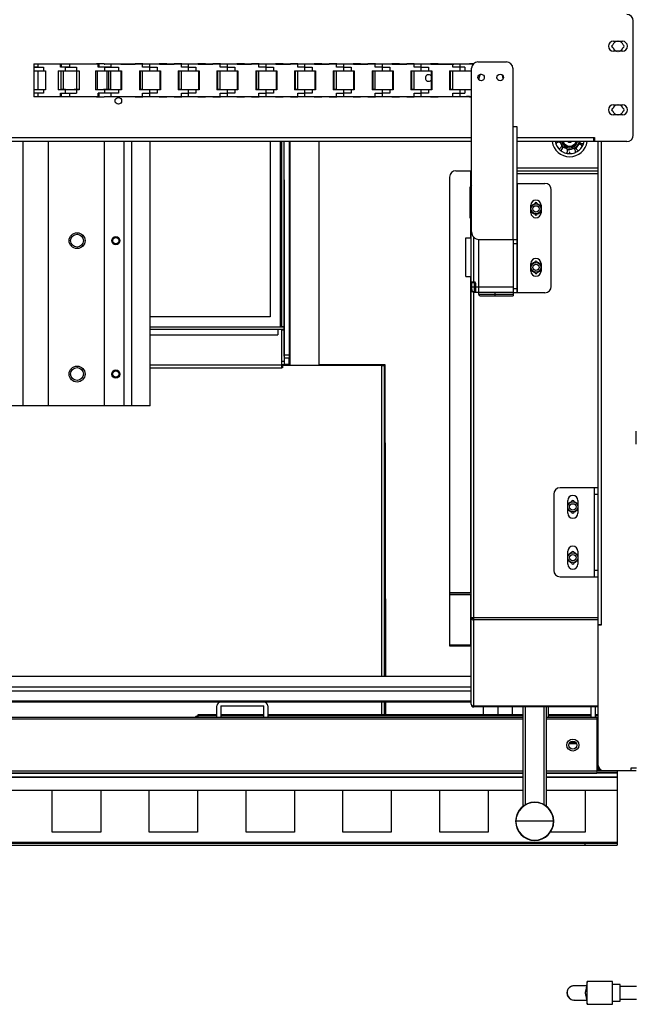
# Model space of a CAD drawing. Header units: inches. Extents: x -112 to 112, y -97 to 31.
# Tile 10 of 17: x 16 to 35, y -93 to -63. Entities that reach past the tile are written whole.
import ezdxf

# ---------------------------------------------------------------- set-up
doc = ezdxf.new("R2010")
doc.units = ezdxf.units.IN
doc.header["$MEASUREMENT"] = 0

msp = doc.modelspace()

# ---------------------------------------------------------------- linework, layer by layer
at = {"color": 7, "linetype": 'Continuous', "lineweight": 25}
for p, q in [((34.941, -66.22), (34.941, -62.677)), ((34.331, -63.307), (34.606, -63.307)), ((34.606, -63.622), (34.331, -63.622)), ((16.382, -64.006), (16.382, -65.029)), ((16.382, -64.006), (16.638, -64.006)), ((16.4, -64.015), (16.4, -64.006)), ((17.24, -64.015), (16.4, -64.015)), ((16.437, -64.005), (17.232, -64.005)), ((16.437, -64.006), (16.437, -64.005)), ((16.514, -64.114), (16.514, -64.015)), ((16.638, -64.005), (16.638, -64.015)), ((16.638, -64.005), (17.031, -64.005)), ((17.031, -64.015), (17.031, -64.005)), ((17.231, -64.015), (17.031, -64.015)), ((17.203, -64.114), (17.203, -64.015)), ((17.231, -64.006), (17.231, -64.015)), ((17.231, -64.006), (17.487, -64.006)), ((17.232, -64.005), (17.232, -64.006)), ((17.24, -64.114), (17.24, -64.015)), ((17.319, -64.016), (17.319, -64.006)), ((18.397, -64.016), (17.319, -64.016)), ((17.487, -64.006), (17.487, -64.016)), ((17.487, -64.006), (17.88, -64.006)), ((17.492, -64.114), (17.492, -64.016)), ((17.557, -64.005), (17.557, -64.006)), ((17.557, -64.005), (17.951, -64.005)), ((17.88, -64.016), (17.88, -64.006)), ((18.129, -64.015), (17.88, -64.015)), ((17.951, -64.015), (17.951, -64.005)), ((17.951, -64.005), (18.207, -64.005)), ((18.045, -64.016), (18.045, -64.015)), ((18.129, -64.015), (18.129, -64.016)), ((18.319, -64.015), (18.129, -64.015)), ((18.151, -64.015), (18.151, -64.016)), ((18.176, -64.005), (18.176, -64.015)), ((18.207, -64.015), (18.207, -64.005)), ((18.311, -64.016), (18.311, -64.015)), ((18.318, -64.015), (18.318, -64.016)), ((18.319, -64.006), (18.319, -64.016)), ((18.555, -64.006), (18.319, -64.006)), ((18.375, -64.114), (18.375, -64.016)), ((18.397, -64.114), (18.397, -64.016)), ((18.555, -64.016), (18.555, -64.006)), ((18.555, -64.015), (18.575, -64.015)), ((19.746, -64.016), (18.555, -64.016)), ((18.575, -64.016), (18.555, -64.016)), ((18.575, -64.006), (18.575, -64.016)), ((18.575, -64.006), (18.969, -64.006)), ((18.646, -64.005), (18.646, -64.006)), ((18.646, -64.005), (19.039, -64.005)), ((18.772, -64.114), (18.772, -64.016)), ((18.969, -64.016), (18.969, -64.006)), ((19.069, -64.015), (18.969, -64.015)), ((19.034, -64.016), (19.034, -64.015)), ((19.039, -64.015), (19.039, -64.005)), ((19.039, -64.005), (19.295, -64.005)), ((19.069, -64.015), (19.069, -64.016)), ((19.069, -64.015), (19.52, -64.015)), ((19.207, -64.005), (19.207, -64.015)), ((19.246, -64.016), (19.246, -64.015)), ((19.254, -64.015), (19.254, -64.016)), ((19.295, -64.015), (19.295, -64.005)), ((19.52, -64.006), (19.52, -64.016)), ((19.756, -64.006), (19.52, -64.006)), ((19.746, -64.114), (19.746, -64.016)), ((19.756, -64.016), (19.756, -64.006)), ((19.776, -64.015), (19.756, -64.015)), ((20.947, -64.016), (19.756, -64.016)), ((19.776, -64.006), (19.776, -64.016)), ((19.776, -64.006), (20.169, -64.006)), ((19.846, -64.005), (19.846, -64.006)), ((19.846, -64.005), (20.24, -64.005)), ((19.973, -64.222), (19.973, -64.016)), ((20.169, -64.016), (20.169, -64.006)), ((20.26, -64.015), (20.169, -64.015)), ((20.24, -64.015), (20.24, -64.005)), ((20.496, -64.005), (20.26, -64.005)), ((20.26, -64.005), (20.26, -64.015)), ((20.27, -64.015), (20.27, -64.016)), ((20.27, -64.015), (20.721, -64.015)), ((20.447, -64.016), (20.447, -64.015)), ((20.455, -64.015), (20.455, -64.016)), ((20.496, -64.015), (20.496, -64.005)), ((20.721, -64.006), (20.721, -64.016)), ((20.957, -64.006), (20.721, -64.006)), ((20.947, -64.114), (20.947, -64.016)), ((20.957, -64.016), (20.957, -64.006)), ((20.977, -64.015), (20.957, -64.015)), ((22.148, -64.016), (20.957, -64.016)), ((20.977, -64.006), (20.977, -64.016)), ((20.977, -64.006), (21.37, -64.006)), ((21.047, -64.005), (21.047, -64.006)), ((21.047, -64.005), (21.441, -64.005)), ((21.173, -64.222), (21.173, -64.016)), ((21.37, -64.016), (21.37, -64.006)), ((21.461, -64.015), (21.37, -64.015)), ((21.441, -64.015), (21.441, -64.005)), ((21.697, -64.005), (21.461, -64.005)), ((21.461, -64.005), (21.461, -64.015)), ((21.471, -64.015), (21.471, -64.016)), ((21.471, -64.015), (21.921, -64.015)), ((21.648, -64.016), (21.648, -64.015)), ((21.656, -64.015), (21.656, -64.016)), ((21.697, -64.015), (21.697, -64.005)), ((21.921, -64.006), (21.921, -64.016)), ((22.158, -64.006), (21.921, -64.006)), ((22.148, -64.114), (22.148, -64.016)), ((22.158, -64.016), (22.158, -64.006)), ((22.177, -64.015), (22.158, -64.015)), ((23.349, -64.016), (22.158, -64.016)), ((22.177, -64.006), (22.177, -64.016)), ((22.177, -64.006), (22.571, -64.006)), ((22.248, -64.005), (22.248, -64.006)), ((22.248, -64.005), (22.642, -64.005)), ((22.374, -64.222), (22.374, -64.016)), ((22.571, -64.016), (22.571, -64.006)), ((22.661, -64.015), (22.571, -64.015)), ((22.642, -64.015), (22.642, -64.005)), ((22.898, -64.005), (22.661, -64.005)), ((22.661, -64.005), (22.661, -64.015)), ((22.671, -64.015), (22.671, -64.016)), ((22.671, -64.015), (23.122, -64.015)), ((22.848, -64.016), (22.848, -64.015)), ((22.856, -64.015), (22.856, -64.016)), ((22.898, -64.015), (22.898, -64.005)), ((23.122, -64.006), (23.122, -64.016)), ((23.358, -64.006), (23.122, -64.006)), ((23.349, -64.114), (23.349, -64.016)), ((23.358, -64.016), (23.358, -64.006)), ((23.378, -64.015), (23.358, -64.015)), ((24.549, -64.016), (23.358, -64.016)), ((23.378, -64.006), (23.378, -64.016)), ((23.378, -64.006), (23.772, -64.006)), ((23.449, -64.005), (23.449, -64.006)), ((23.449, -64.005), (23.843, -64.005)), ((23.575, -64.222), (23.575, -64.016)), ((23.772, -64.016), (23.772, -64.006)), ((23.862, -64.015), (23.772, -64.015)), ((23.843, -64.015), (23.843, -64.005)), ((24.098, -64.005), (23.862, -64.005)), ((23.862, -64.005), (23.862, -64.015)), ((23.872, -64.015), (23.872, -64.016)), ((23.872, -64.015), (24.323, -64.015)), ((24.049, -64.016), (24.049, -64.015)), ((24.057, -64.015), (24.057, -64.016)), ((24.098, -64.015), (24.098, -64.005)), ((24.323, -64.006), (24.323, -64.016)), ((24.559, -64.006), (24.323, -64.006)), ((24.549, -64.114), (24.549, -64.016)), ((24.559, -64.016), (24.559, -64.006)), ((24.579, -64.015), (24.559, -64.015)), ((25.75, -64.016), (24.559, -64.016)), ((24.579, -64.006), (24.579, -64.016)), ((24.579, -64.006), (24.973, -64.006)), ((24.65, -64.005), (24.65, -64.006)), ((24.65, -64.005), (25.043, -64.005)), ((24.776, -64.222), (24.776, -64.016)), ((24.973, -64.016), (24.973, -64.006)), ((25.063, -64.015), (24.973, -64.015)), ((25.043, -64.015), (25.043, -64.005)), ((25.299, -64.005), (25.063, -64.005)), ((25.063, -64.005), (25.063, -64.015)), ((25.073, -64.015), (25.073, -64.016)), ((25.073, -64.015), (25.524, -64.015)), ((25.25, -64.016), (25.25, -64.015)), ((25.258, -64.015), (25.258, -64.016)), ((25.299, -64.015), (25.299, -64.005)), ((25.524, -64.006), (25.524, -64.016)), ((25.76, -64.006), (25.524, -64.006)), ((25.75, -64.114), (25.75, -64.016)), ((25.76, -64.016), (25.76, -64.006)), ((25.78, -64.015), (25.76, -64.015)), ((26.951, -64.016), (25.76, -64.016)), ((25.78, -64.006), (25.78, -64.016)), ((25.78, -64.006), (26.173, -64.006)), ((25.85, -64.005), (25.85, -64.006)), ((25.85, -64.005), (26.244, -64.005)), ((25.977, -64.222), (25.977, -64.016)), ((26.173, -64.016), (26.173, -64.006)), ((26.264, -64.015), (26.173, -64.015)), ((26.244, -64.015), (26.244, -64.005)), ((26.5, -64.005), (26.264, -64.005)), ((26.264, -64.005), (26.264, -64.015)), ((26.274, -64.015), (26.274, -64.016)), ((26.274, -64.015), (26.725, -64.015)), ((26.451, -64.016), (26.451, -64.015)), ((26.459, -64.015), (26.459, -64.016)), ((26.5, -64.015), (26.5, -64.005)), ((26.725, -64.006), (26.725, -64.016)), ((26.961, -64.006), (26.725, -64.006)), ((26.951, -64.114), (26.951, -64.016)), ((26.961, -64.016), (26.961, -64.006)), ((26.98, -64.015), (26.961, -64.015)), ((28.152, -64.016), (26.961, -64.016)), ((26.98, -64.006), (26.98, -64.016)), ((26.98, -64.006), (27.374, -64.006)), ((27.051, -64.005), (27.051, -64.006)), ((27.051, -64.005), (27.445, -64.005)), ((27.177, -64.222), (27.177, -64.016)), ((27.374, -64.016), (27.374, -64.006)), ((27.465, -64.015), (27.374, -64.015)), ((27.445, -64.015), (27.445, -64.005)), ((27.701, -64.005), (27.465, -64.005)), ((27.465, -64.005), (27.465, -64.015)), ((27.474, -64.015), (27.474, -64.016)), ((27.474, -64.015), (27.925, -64.015)), ((27.652, -64.016), (27.652, -64.015)), ((27.659, -64.015), (27.659, -64.016)), ((27.701, -64.015), (27.701, -64.005)), ((27.925, -64.006), (27.925, -64.016)), ((28.162, -64.006), (27.925, -64.006)), ((28.152, -64.114), (28.152, -64.016)), ((28.162, -64.016), (28.162, -64.006)), ((28.181, -64.015), (28.162, -64.015)), ((29.984, -64.016), (28.162, -64.016)), ((28.181, -64.006), (28.181, -64.016)), ((28.181, -64.006), (28.575, -64.006)), ((28.252, -64.005), (28.252, -64.006)), ((28.252, -64.005), (28.646, -64.005)), ((28.378, -64.222), (28.378, -64.016)), ((28.575, -64.016), (28.575, -64.006)), ((28.665, -64.015), (28.575, -64.015)), ((28.646, -64.015), (28.646, -64.005)), ((28.902, -64.005), (28.665, -64.005)), ((28.665, -64.005), (28.665, -64.015)), ((28.675, -64.015), (28.675, -64.016)), ((28.675, -64.015), (29.382, -64.015)), ((28.852, -64.016), (28.852, -64.015)), ((28.86, -64.015), (28.86, -64.016)), ((28.902, -64.015), (28.902, -64.005)), ((29.238, -64.015), (29.238, -64.016)), ((29.246, -64.015), (29.246, -64.016)), ((29.352, -64.114), (29.352, -64.016)), ((29.382, -64.006), (29.382, -64.016)), ((29.382, -64.006), (29.776, -64.006)), ((29.579, -64.222), (29.579, -64.016)), ((29.776, -64.016), (29.776, -64.006)), ((29.866, -64.015), (29.776, -64.015)), ((29.995, -64.005), (29.866, -64.005)), ((29.866, -64.005), (29.866, -64.015)), ((30.13, -63.951), (31.016, -63.951)), ((16.514, -64.114), (16.382, -64.114)), ((16.382, -64.114), (16.674, -64.114)), ((16.382, -64.222), (16.674, -64.222)), ((16.5, -64.222), (16.5, -64.812)), ((16.674, -64.114), (16.674, -64.222)), ((16.674, -64.222), (16.744, -64.222)), ((16.744, -64.222), (16.744, -64.813)), ((17.134, -64.222), (17.697, -64.222)), ((17.134, -64.222), (17.134, -64.813)), ((17.492, -64.114), (17.203, -64.114)), ((17.217, -64.222), (17.217, -64.813)), ((17.217, -64.23), (17.287, -64.23)), ((17.287, -64.222), (17.287, -64.23)), ((17.287, -64.23), (17.287, -64.805)), ((17.287, -64.23), (17.362, -64.23)), ((17.287, -64.23), (17.362, -64.23)), ((17.29, -64.222), (17.29, -64.23)), ((17.359, -64.23), (17.359, -64.23)), ((17.362, -64.222), (17.362, -64.23)), ((17.363, -64.222), (17.363, -64.114)), ((17.365, -64.114), (17.697, -64.114)), ((17.629, -64.222), (17.629, -64.23)), ((17.629, -64.23), (17.787, -64.23)), ((17.697, -64.114), (17.697, -64.222)), ((17.697, -64.222), (17.787, -64.222)), ((17.704, -64.23), (17.704, -64.805)), ((17.713, -64.222), (17.713, -64.23)), ((17.73, -64.222), (17.73, -64.23)), ((17.73, -64.23), (17.787, -64.23)), ((17.787, -64.222), (17.787, -64.813)), ((18.286, -64.222), (18.998, -64.222)), ((18.286, -64.222), (18.286, -64.813)), ((18.336, -64.222), (18.336, -64.813)), ((18.772, -64.114), (18.375, -64.114)), ((18.54, -64.222), (18.54, -64.23)), ((18.54, -64.23), (18.687, -64.23)), ((18.58, -64.114), (18.998, -64.114)), ((18.58, -64.222), (18.58, -64.114)), ((18.59, -64.222), (18.59, -64.23)), ((18.637, -64.23), (18.637, -64.805)), ((18.661, -64.222), (18.661, -64.229)), ((18.661, -64.229), (18.757, -64.229)), ((18.687, -64.23), (18.687, -64.805)), ((18.757, -64.229), (18.757, -64.804)), ((18.998, -64.114), (18.998, -64.222)), ((18.998, -64.222), (19.097, -64.222)), ((19.077, -64.23), (19.077, -64.805)), ((19.077, -64.23), (19.097, -64.23)), ((19.097, -64.222), (19.097, -64.813)), ((19.648, -64.222), (20.297, -64.222)), ((19.648, -64.222), (19.648, -64.813)), ((19.648, -64.229), (19.738, -64.229)), ((19.648, -64.23), (19.667, -64.23)), ((19.667, -64.23), (19.667, -64.805)), ((19.719, -64.222), (19.719, -64.229)), ((19.738, -64.229), (19.738, -64.804)), ((19.973, -64.114), (19.746, -64.114)), ((19.973, -64.114), (20.199, -64.114)), ((20.199, -64.114), (20.199, -64.222)), ((20.278, -64.23), (20.278, -64.805)), ((20.278, -64.23), (20.297, -64.23)), ((20.297, -64.222), (20.297, -64.813)), ((20.849, -64.222), (21.498, -64.222)), ((20.849, -64.222), (20.849, -64.813)), ((20.849, -64.229), (20.939, -64.229)), ((20.849, -64.23), (20.868, -64.23)), ((20.868, -64.23), (20.868, -64.805)), ((20.919, -64.222), (20.919, -64.229)), ((20.939, -64.229), (20.939, -64.804)), ((21.173, -64.114), (20.947, -64.114)), ((21.173, -64.114), (21.4, -64.114)), ((21.4, -64.114), (21.4, -64.222)), ((21.478, -64.23), (21.498, -64.23)), ((21.478, -64.23), (21.478, -64.805)), ((21.498, -64.222), (21.498, -64.813)), ((22.049, -64.222), (22.699, -64.222)), ((22.049, -64.222), (22.049, -64.813)), ((22.049, -64.229), (22.14, -64.229)), ((22.049, -64.23), (22.069, -64.23)), ((22.069, -64.23), (22.069, -64.805)), ((22.12, -64.222), (22.12, -64.229)), ((22.14, -64.229), (22.14, -64.804)), ((22.374, -64.114), (22.148, -64.114)), ((22.374, -64.114), (22.601, -64.114)), ((22.601, -64.114), (22.601, -64.222)), ((22.679, -64.23), (22.679, -64.805)), ((22.679, -64.23), (22.699, -64.23)), ((22.699, -64.222), (22.699, -64.813)), ((23.25, -64.222), (23.9, -64.222)), ((23.25, -64.222), (23.25, -64.813)), ((23.25, -64.229), (23.341, -64.229)), ((23.25, -64.23), (23.27, -64.23)), ((23.27, -64.23), (23.27, -64.805)), ((23.321, -64.222), (23.321, -64.229)), ((23.341, -64.229), (23.341, -64.804)), ((23.575, -64.114), (23.349, -64.114)), ((23.575, -64.114), (23.801, -64.114)), ((23.801, -64.114), (23.801, -64.222)), ((23.88, -64.23), (23.88, -64.805)), ((23.88, -64.23), (23.9, -64.23)), ((23.9, -64.222), (23.9, -64.813)), ((24.451, -64.222), (25.101, -64.222)), ((24.451, -64.222), (24.451, -64.813)), ((24.451, -64.229), (24.541, -64.229)), ((24.451, -64.23), (24.471, -64.23)), ((24.471, -64.23), (24.471, -64.805)), ((24.522, -64.222), (24.522, -64.229)), ((24.541, -64.229), (24.541, -64.804)), ((24.776, -64.114), (24.549, -64.114)), ((24.776, -64.114), (25.002, -64.114)), ((25.002, -64.114), (25.002, -64.222)), ((25.081, -64.23), (25.081, -64.805)), ((25.081, -64.23), (25.101, -64.23)), ((25.101, -64.222), (25.101, -64.813)), ((25.652, -64.222), (26.301, -64.222)), ((25.652, -64.222), (25.652, -64.813)), ((25.652, -64.229), (25.742, -64.229)), ((25.652, -64.23), (25.671, -64.23)), ((25.671, -64.23), (25.671, -64.805)), ((25.722, -64.222), (25.722, -64.229)), ((25.742, -64.229), (25.742, -64.804)), ((25.977, -64.114), (25.75, -64.114)), ((25.977, -64.114), (26.203, -64.114)), ((26.203, -64.114), (26.203, -64.222)), ((26.282, -64.23), (26.301, -64.23)), ((26.282, -64.23), (26.282, -64.805)), ((26.301, -64.222), (26.301, -64.813)), ((26.852, -64.222), (27.502, -64.222)), ((26.852, -64.222), (26.852, -64.813)), ((26.852, -64.229), (26.943, -64.229)), ((26.852, -64.23), (26.872, -64.23)), ((26.872, -64.23), (26.872, -64.805)), ((26.923, -64.222), (26.923, -64.229)), ((26.943, -64.229), (26.943, -64.804)), ((27.177, -64.114), (26.951, -64.114)), ((27.177, -64.114), (27.404, -64.114)), ((27.404, -64.114), (27.404, -64.222)), ((27.482, -64.23), (27.502, -64.23)), ((27.482, -64.23), (27.482, -64.805)), ((27.502, -64.222), (27.502, -64.813)), ((28.053, -64.222), (28.703, -64.222)), ((28.053, -64.222), (28.053, -64.813)), ((28.053, -64.229), (28.144, -64.229)), ((28.053, -64.23), (28.073, -64.23)), ((28.073, -64.23), (28.073, -64.805)), ((28.124, -64.222), (28.124, -64.229)), ((28.144, -64.229), (28.144, -64.804)), ((28.378, -64.114), (28.152, -64.114)), ((28.378, -64.114), (28.604, -64.114)), ((28.604, -64.114), (28.604, -64.222)), ((28.683, -64.23), (28.703, -64.23)), ((28.683, -64.23), (28.683, -64.805)), ((28.703, -64.222), (28.703, -64.813)), ((29.254, -64.222), (29.933, -64.222)), ((29.254, -64.222), (29.254, -64.813)), ((29.254, -64.226), (29.933, -64.226)), ((29.254, -64.229), (29.345, -64.229)), ((29.254, -64.23), (29.274, -64.23)), ((29.274, -64.23), (29.274, -64.805)), ((29.325, -64.226), (29.325, -64.229)), ((29.345, -64.229), (29.345, -64.804)), ((29.727, -64.114), (29.352, -64.114)), ((29.727, -64.114), (29.727, -64.222)), ((29.933, -69.215), (29.933, -64.148)), ((31.213, -64.148), (31.213, -69.451)), ((30.171, -64.514), (30.171, -64.433)), ((30.722, -64.463), (30.722, -64.433)), ((30.908, -64.429), (30.908, -64.48)), ((16.744, -64.812), (16.382, -64.812)), ((16.674, -64.921), (16.382, -64.921)), ((16.744, -64.812), (16.5, -64.812)), ((16.514, -65.019), (16.514, -64.921)), ((16.674, -64.813), (16.674, -64.921)), ((16.744, -64.813), (16.674, -64.813)), ((17.787, -64.813), (17.134, -64.813)), ((17.203, -64.921), (17.697, -64.921)), ((17.203, -65.019), (17.203, -64.921)), ((17.287, -64.805), (17.217, -64.805)), ((17.287, -64.812), (17.217, -64.812)), ((17.24, -65.019), (17.24, -64.921)), ((17.287, -64.805), (17.287, -64.813)), ((17.362, -64.805), (17.287, -64.805)), ((17.362, -64.812), (17.287, -64.812)), ((17.29, -64.805), (17.29, -64.812)), ((17.302, -64.812), (17.302, -64.812)), ((17.365, -64.812), (17.302, -64.812)), ((17.362, -64.805), (17.362, -64.813)), ((17.363, -64.921), (17.363, -64.813)), ((17.492, -65.019), (17.492, -64.921)), ((17.787, -64.805), (17.629, -64.805)), ((17.629, -64.805), (17.629, -64.813)), ((17.697, -64.813), (17.697, -64.921)), ((17.787, -64.813), (17.697, -64.813)), ((17.713, -64.805), (17.713, -64.813)), ((17.73, -64.805), (17.73, -64.813)), ((17.787, -64.812), (17.73, -64.812)), ((17.787, -64.812), (17.73, -64.812)), ((17.736, -64.812), (17.736, -64.813)), ((19.097, -64.813), (18.286, -64.813)), ((18.998, -64.921), (18.375, -64.921)), ((18.375, -65.019), (18.375, -64.921)), ((18.397, -65.019), (18.397, -64.921)), ((18.687, -64.805), (18.54, -64.805)), ((18.54, -64.805), (18.54, -64.813)), ((18.58, -64.921), (18.58, -64.813)), ((18.59, -64.805), (18.59, -64.813)), ((18.661, -64.805), (18.661, -64.813)), ((18.829, -64.812), (18.661, -64.812)), ((19.097, -64.812), (18.661, -64.812)), ((18.668, -64.812), (18.668, -64.813)), ((18.757, -64.804), (18.687, -64.804)), ((18.772, -65.02), (18.772, -64.921)), ((18.829, -64.813), (18.829, -64.812)), ((18.843, -64.813), (18.843, -64.812)), ((18.998, -64.813), (18.998, -64.921)), ((19.097, -64.813), (18.998, -64.813)), ((19.097, -64.805), (19.077, -64.805)), ((19.667, -64.805), (19.648, -64.805)), ((20.297, -64.812), (19.648, -64.812)), ((20.297, -64.813), (19.648, -64.813)), ((19.738, -64.804), (19.667, -64.804)), ((19.719, -64.804), (19.719, -64.812)), ((19.746, -64.921), (19.973, -64.921)), ((19.746, -65.02), (19.746, -64.921)), ((19.817, -64.813), (19.817, -64.812)), ((19.973, -65.02), (19.973, -64.813)), ((20.199, -64.921), (19.973, -64.921)), ((20.043, -64.813), (20.043, -64.812)), ((20.199, -64.813), (20.199, -64.921)), ((20.297, -64.805), (20.278, -64.805)), ((20.868, -64.805), (20.849, -64.805)), ((21.498, -64.812), (20.849, -64.812)), ((21.498, -64.813), (20.849, -64.813)), ((20.939, -64.804), (20.868, -64.804)), ((20.919, -64.804), (20.919, -64.812)), ((20.947, -64.921), (21.173, -64.921)), ((20.947, -65.02), (20.947, -64.921)), ((21.018, -64.813), (21.018, -64.812)), ((21.173, -65.02), (21.173, -64.813)), ((21.4, -64.921), (21.173, -64.921)), ((21.244, -64.813), (21.244, -64.812)), ((21.4, -64.813), (21.4, -64.921)), ((21.498, -64.805), (21.478, -64.805)), ((22.069, -64.805), (22.049, -64.805)), ((22.699, -64.812), (22.049, -64.812)), ((22.699, -64.813), (22.049, -64.813)), ((22.14, -64.804), (22.069, -64.804)), ((22.12, -64.804), (22.12, -64.812)), ((22.148, -64.921), (22.374, -64.921)), ((22.148, -65.02), (22.148, -64.921)), ((22.219, -64.813), (22.219, -64.812)), ((22.374, -65.02), (22.374, -64.813)), ((22.601, -64.921), (22.374, -64.921)), ((22.445, -64.813), (22.445, -64.812)), ((22.601, -64.813), (22.601, -64.921)), ((22.699, -64.805), (22.679, -64.805)), ((23.27, -64.805), (23.25, -64.805)), ((23.9, -64.812), (23.25, -64.812)), ((23.9, -64.813), (23.25, -64.813)), ((23.341, -64.804), (23.27, -64.804)), ((23.321, -64.804), (23.321, -64.812)), ((23.349, -64.921), (23.575, -64.921)), ((23.349, -65.02), (23.349, -64.921)), ((23.419, -64.813), (23.419, -64.812)), ((23.575, -65.02), (23.575, -64.813)), ((23.801, -64.921), (23.575, -64.921)), ((23.646, -64.813), (23.646, -64.812)), ((23.801, -64.813), (23.801, -64.921)), ((23.9, -64.805), (23.88, -64.805)), ((24.471, -64.805), (24.451, -64.805)), ((25.101, -64.812), (24.451, -64.812)), ((25.101, -64.813), (24.451, -64.813)), ((24.541, -64.804), (24.471, -64.804)), ((24.522, -64.804), (24.522, -64.812)), ((24.549, -64.921), (24.776, -64.921)), ((24.549, -65.02), (24.549, -64.921)), ((24.62, -64.813), (24.62, -64.812)), ((24.776, -65.02), (24.776, -64.813)), ((25.002, -64.921), (24.776, -64.921)), ((24.846, -64.813), (24.846, -64.812)), ((25.002, -64.813), (25.002, -64.921)), ((25.101, -64.805), (25.081, -64.805)), ((25.671, -64.805), (25.652, -64.805)), ((26.301, -64.812), (25.652, -64.812)), ((26.301, -64.813), (25.652, -64.813)), ((25.742, -64.804), (25.671, -64.804)), ((25.722, -64.804), (25.722, -64.812)), ((25.75, -64.921), (25.977, -64.921)), ((25.75, -65.02), (25.75, -64.921)), ((25.821, -64.813), (25.821, -64.812)), ((25.977, -65.02), (25.977, -64.813)), ((26.203, -64.921), (25.977, -64.921)), ((26.047, -64.813), (26.047, -64.812)), ((26.203, -64.813), (26.203, -64.921)), ((26.301, -64.805), (26.282, -64.805)), ((26.872, -64.805), (26.852, -64.805)), ((27.502, -64.812), (26.852, -64.812)), ((27.502, -64.813), (26.852, -64.813)), ((26.943, -64.804), (26.872, -64.804)), ((26.923, -64.804), (26.923, -64.812)), ((26.951, -64.921), (27.177, -64.921)), ((26.951, -65.02), (26.951, -64.921)), ((27.022, -64.813), (27.022, -64.812)), ((27.177, -65.02), (27.177, -64.813)), ((27.404, -64.921), (27.177, -64.921)), ((27.248, -64.813), (27.248, -64.812)), ((27.404, -64.813), (27.404, -64.921)), ((27.502, -64.805), (27.482, -64.805)), ((28.073, -64.805), (28.053, -64.805)), ((28.703, -64.812), (28.053, -64.812)), ((28.703, -64.813), (28.053, -64.813)), ((28.144, -64.804), (28.073, -64.804)), ((28.124, -64.804), (28.124, -64.812)), ((28.152, -64.921), (28.378, -64.921)), ((28.152, -65.02), (28.152, -64.921)), ((28.222, -64.813), (28.222, -64.812)), ((28.378, -65.02), (28.378, -64.813)), ((28.604, -64.921), (28.378, -64.921)), ((28.449, -64.813), (28.449, -64.812)), ((28.604, -64.813), (28.604, -64.921)), ((28.703, -64.805), (28.683, -64.805)), ((29.274, -64.805), (29.254, -64.805)), ((29.423, -64.812), (29.254, -64.812)), ((29.933, -64.813), (29.254, -64.813)), ((29.345, -64.804), (29.274, -64.804)), ((29.325, -64.804), (29.325, -64.812)), ((29.352, -64.921), (29.727, -64.921)), ((29.352, -65.02), (29.352, -64.921)), ((29.423, -64.813), (29.423, -64.812)), ((29.579, -65.02), (29.579, -64.813)), ((29.727, -64.813), (29.727, -64.921)), ((16.962, -65.029), (16.382, -65.029)), ((16.4, -65.019), (17.24, -65.019)), ((16.4, -65.029), (16.4, -65.019)), ((16.638, -65.019), (16.638, -65.029)), ((17.231, -65.029), (16.638, -65.029)), ((16.962, -65.029), (16.962, -65.029)), ((17.031, -65.029), (17.031, -65.019)), ((17.231, -65.019), (17.231, -65.029)), ((17.655, -65.029), (17.231, -65.029)), ((17.319, -65.019), (18.397, -65.019)), ((17.319, -65.029), (17.319, -65.019)), ((17.487, -65.019), (17.487, -65.029)), ((17.88, -65.029), (17.487, -65.029)), ((17.655, -65.029), (17.655, -65.029)), ((17.88, -65.029), (17.88, -65.019)), ((17.951, -65.029), (17.88, -65.029)), ((18.207, -65.029), (17.88, -65.029)), ((17.951, -65.029), (17.951, -65.019)), ((18.176, -65.019), (18.176, -65.029)), ((18.207, -65.029), (18.207, -65.019)), ((18.319, -65.019), (18.319, -65.03)), ((18.319, -65.03), (18.555, -65.03)), ((18.555, -65.02), (19.746, -65.02)), ((18.555, -65.03), (18.555, -65.02)), ((18.575, -65.02), (18.575, -65.029)), ((18.969, -65.029), (18.575, -65.029)), ((18.969, -65.029), (18.969, -65.02)), ((19.039, -65.028), (18.969, -65.028)), ((19.295, -65.029), (18.969, -65.029)), ((19.039, -65.028), (19.039, -65.02)), ((19.207, -65.02), (19.207, -65.029)), ((19.295, -65.029), (19.295, -65.02)), ((19.52, -65.02), (19.52, -65.03)), ((19.52, -65.03), (19.756, -65.03)), ((19.756, -65.02), (20.947, -65.02)), ((19.756, -65.03), (19.756, -65.02)), ((19.776, -65.02), (19.776, -65.03)), ((20.169, -65.03), (19.776, -65.03)), ((20.169, -65.03), (20.169, -65.02)), ((20.24, -65.028), (20.169, -65.028)), ((20.24, -65.028), (20.24, -65.02)), ((20.26, -65.02), (20.26, -65.028)), ((20.26, -65.028), (20.496, -65.028)), ((20.496, -65.028), (20.496, -65.02)), ((20.721, -65.02), (20.721, -65.03)), ((20.721, -65.03), (20.957, -65.03)), ((20.957, -65.02), (22.148, -65.02)), ((20.957, -65.03), (20.957, -65.02)), ((20.977, -65.02), (20.977, -65.03)), ((21.37, -65.03), (20.977, -65.03)), ((21.37, -65.03), (21.37, -65.02)), ((21.441, -65.028), (21.37, -65.028)), ((21.441, -65.028), (21.441, -65.02)), ((21.461, -65.02), (21.461, -65.028)), ((21.461, -65.028), (21.697, -65.028)), ((21.697, -65.028), (21.697, -65.02)), ((21.921, -65.02), (21.921, -65.03)), ((21.921, -65.03), (22.158, -65.03)), ((22.158, -65.02), (23.349, -65.02)), ((22.158, -65.03), (22.158, -65.02)), ((22.177, -65.02), (22.177, -65.03)), ((22.571, -65.03), (22.177, -65.03)), ((22.571, -65.03), (22.571, -65.02)), ((22.642, -65.028), (22.571, -65.028)), ((22.642, -65.028), (22.642, -65.02)), ((22.661, -65.02), (22.661, -65.028)), ((22.661, -65.028), (22.898, -65.028)), ((22.898, -65.028), (22.898, -65.02)), ((23.122, -65.02), (23.122, -65.03)), ((23.122, -65.03), (23.358, -65.03)), ((23.358, -65.02), (24.549, -65.02)), ((23.358, -65.03), (23.358, -65.02)), ((23.378, -65.02), (23.378, -65.03)), ((23.772, -65.03), (23.378, -65.03)), ((23.772, -65.03), (23.772, -65.02)), ((23.843, -65.028), (23.772, -65.028)), ((23.843, -65.028), (23.843, -65.02)), ((23.862, -65.02), (23.862, -65.028)), ((23.862, -65.028), (24.098, -65.028)), ((24.098, -65.028), (24.098, -65.02)), ((24.323, -65.02), (24.323, -65.03)), ((24.323, -65.03), (24.559, -65.03)), ((24.559, -65.02), (25.75, -65.02)), ((24.559, -65.03), (24.559, -65.02)), ((24.579, -65.02), (24.579, -65.03)), ((24.973, -65.03), (24.579, -65.03)), ((24.973, -65.03), (24.973, -65.02)), ((25.043, -65.028), (24.973, -65.028)), ((25.043, -65.028), (25.043, -65.02)), ((25.063, -65.02), (25.063, -65.028)), ((25.063, -65.028), (25.299, -65.028)), ((25.299, -65.028), (25.299, -65.02)), ((25.524, -65.02), (25.524, -65.03)), ((25.524, -65.03), (25.76, -65.03)), ((25.76, -65.02), (26.951, -65.02)), ((25.76, -65.03), (25.76, -65.02)), ((25.78, -65.02), (25.78, -65.03)), ((26.173, -65.03), (25.78, -65.03)), ((26.173, -65.03), (26.173, -65.02)), ((26.244, -65.028), (26.173, -65.028)), ((26.244, -65.028), (26.244, -65.02)), ((26.264, -65.02), (26.264, -65.028)), ((26.264, -65.028), (26.5, -65.028)), ((26.5, -65.028), (26.5, -65.02)), ((26.725, -65.02), (26.725, -65.03)), ((26.725, -65.03), (26.961, -65.03)), ((26.961, -65.02), (28.152, -65.02)), ((26.961, -65.03), (26.961, -65.02)), ((26.98, -65.02), (26.98, -65.03)), ((27.374, -65.03), (26.98, -65.03)), ((27.374, -65.03), (27.374, -65.02)), ((27.445, -65.028), (27.374, -65.028)), ((27.445, -65.028), (27.445, -65.02)), ((27.465, -65.02), (27.465, -65.028)), ((27.465, -65.028), (27.701, -65.028)), ((27.701, -65.028), (27.701, -65.02)), ((27.925, -65.02), (27.925, -65.03)), ((27.925, -65.03), (28.162, -65.03)), ((28.162, -65.02), (29.933, -65.02)), ((28.162, -65.03), (28.162, -65.02)), ((28.181, -65.02), (28.181, -65.03)), ((28.575, -65.03), (28.181, -65.03)), ((28.575, -65.03), (28.575, -65.02)), ((28.646, -65.028), (28.575, -65.028)), ((28.646, -65.028), (28.646, -65.02)), ((28.665, -65.02), (28.665, -65.028)), ((28.665, -65.028), (28.902, -65.028)), ((28.902, -65.028), (28.902, -65.02)), ((29.382, -65.02), (29.382, -65.03)), ((29.776, -65.03), (29.382, -65.03)), ((29.776, -65.03), (29.776, -65.02)), ((29.866, -65.023), (29.776, -65.023)), ((29.846, -65.023), (29.846, -65.02)), ((29.866, -65.02), (29.866, -65.028)), ((29.866, -65.028), (29.933, -65.028)), ((34.331, -65.276), (34.606, -65.276)), ((34.606, -65.591), (34.331, -65.591)), ((31.213, -65.951), (31.339, -65.951)), ((31.339, -65.951), (31.339, -71.102)), ((29.933, -66.417), (-34.744, -66.417)), ((-33.74, -66.291), (29.933, -66.291)), ((16.044, -74.606), (16.044, -66.417)), ((16.831, -74.606), (16.831, -66.417)), ((18.564, -74.606), (18.564, -66.417)), ((19.171, -74.606), (19.171, -66.417)), ((19.409, -74.606), (19.409, -66.417)), ((19.981, -74.606), (19.981, -66.417)), ((23.701, -66.417), (23.701, -71.85)), ((24.016, -72.165), (24.016, -66.417)), ((24.057, -72.157), (24.057, -66.417)), ((24.136, -73.031), (24.136, -66.417)), ((24.293, -73.031), (24.293, -66.417)), ((24.295, -73.124), (24.295, -66.417)), ((24.302, -66.417), (24.302, -73.346)), ((25.212, -73.346), (25.212, -66.417)), ((31.339, -66.291), (33.74, -66.291)), ((34.744, -66.417), (31.339, -66.417)), ((32.647, -66.417), (32.653, -66.439)), ((33.268, -66.504), (33.268, -66.496)), ((33.721, -66.417), (33.721, -66.291)), ((33.74, -66.291), (33.74, -66.417)), ((33.858, -85.905), (33.858, -66.417)), ((33.945, -66.417), (33.945, -81.398)), ((32.714, -66.698), (32.715, -66.711)), ((32.961, -66.673), (32.968, -66.677)), ((32.973, -66.555), (32.973, -66.569)), ((33.111, -66.643), (33.14, -66.628)), ((33.13, -66.611), (33.137, -66.623)), ((29.449, -67.323), (29.933, -67.323)), ((29.914, -67.835), (29.914, -67.323)), ((29.921, -83.85), (29.921, -67.323)), ((29.933, -67.409), (29.921, -67.409)), ((31.339, -67.236), (33.858, -67.236)), ((33.858, -67.244), (31.339, -67.244)), ((31.339, -67.323), (33.858, -67.323)), ((31.339, -67.409), (33.858, -67.409)), ((24.136, -67.606), (24.136, -72.157)), ((29.252, -67.52), (29.252, -80.396)), ((31.339, -67.717), (32.205, -67.717)), ((31.347, -67.717), (31.347, -71.102)), ((29.921, -67.835), (29.882, -67.835)), ((29.882, -67.835), (29.882, -68.78)), ((29.933, -67.815), (29.921, -67.815)), ((29.921, -67.894), (29.933, -67.894)), ((32.402, -70.906), (32.402, -67.913)), ((29.933, -68.051), (29.921, -68.051)), ((29.921, -68.366), (29.902, -68.366)), ((29.902, -68.366), (29.902, -68.681)), ((31.772, -68.622), (31.772, -68.386)), ((32.087, -68.386), (32.087, -68.622)), ((29.882, -68.78), (29.921, -68.78)), ((29.902, -68.681), (29.921, -68.681)), ((29.914, -69.398), (29.914, -68.78)), ((29.76, -70.602), (29.76, -69.398)), ((29.76, -69.398), (29.921, -69.398)), ((30, -70.787), (30, -69.379)), ((30.158, -71.161), (30.158, -69.45)), ((30.169, -69.451), (31.339, -69.451)), ((31.221, -69.451), (31.221, -71.201)), ((31.221, -69.577), (31.339, -69.577)), ((24.294, -70.071), (24.294, -70.315)), ((31.772, -70.433), (31.772, -70.197)), ((32.06, -70.224), (32.059, -70.238)), ((32.087, -70.197), (32.087, -70.433)), ((29.76, -70.602), (29.921, -70.602)), ((29.914, -80.396), (29.914, -70.602)), ((29.921, -70.768), (30.02, -70.768)), ((30.02, -70.768), (30.02, -71.083)), ((31.221, -70.925), (29.921, -70.925)), ((29.921, -71.004), (29.941, -71.004)), ((29.941, -70.787), (30.02, -70.787)), ((29.941, -71.004), (29.941, -70.787)), ((30.04, -71.063), (30, -71.063)), ((30, -71.083), (30, -71.063)), ((30, -71.083), (31.221, -71.083)), ((30.008, -83.937), (30.008, -71.083)), ((30.04, -71.063), (30.04, -70.807)), ((30.04, -70.807), (30.059, -70.807)), ((30.059, -70.807), (30.059, -71.083)), ((30.669, -71.201), (30.669, -71.083)), ((31.339, -70.976), (31.221, -70.976)), ((31.221, -71.161), (30.158, -71.161)), ((30.197, -71.201), (31.221, -71.201)), ((32.205, -71.102), (31.221, -71.102)), ((23.701, -71.85), (19.981, -71.85)), ((24.136, -72.165), (19.981, -72.165)), ((24.136, -72.244), (19.981, -72.244)), ((23.938, -72.244), (23.938, -72.402)), ((24.136, -72.157), (24.057, -72.157)), ((24.057, -72.252), (24.136, -72.252)), ((24.057, -73.425), (24.057, -72.252)), ((24.136, -72.165), (24.136, -72.244)), ((24.136, -72.252), (24.136, -73.328)), ((19.981, -72.402), (23.938, -72.402)), ((24.136, -73.031), (24.293, -73.031)), ((24.138, -73.124), (24.136, -73.031)), ((24.138, -73.124), (24.295, -73.124)), ((24.283, -73.346), (24.283, -73.129)), ((24.295, -73.124), (24.293, -73.031)), ((19.981, -73.339), (24.057, -73.339)), ((19.981, -73.425), (24.057, -73.425)), ((24.136, -73.229), (24.057, -73.229)), ((24.057, -73.328), (24.136, -73.328)), ((24.079, -73.433), (24.057, -73.433)), ((24.059, -73.346), (27.155, -73.346)), ((27.155, -73.354), (24.079, -73.355)), ((24.079, -73.355), (24.079, -73.433)), ((24.143, -73.328), (24.133, -73.332)), ((24.283, -73.328), (24.143, -73.328)), ((27.254, -73.339), (25.212, -73.332)), ((25.341, -73.336), (25.312, -73.336)), ((25.341, -73.336), (26.388, -73.34)), ((27.155, -82.992), (27.155, -73.354)), ((27.161, -73.354), (27.163, -73.354)), ((27.241, -73.354), (27.24, -73.354)), ((27.24, -73.354), (27.24, -82.992)), ((27.241, -82.992), (27.241, -73.354)), ((27.244, -73.343), (27.254, -73.339)), ((27.278, -82.992), (27.254, -73.339)), ((19.981, -74.606), (15.65, -74.606)), ((35.032, -75.795), (35.032, -75.386)), ((33.858, -77.146), (32.677, -77.146)), ((33.732, -77.146), (33.732, -79.902)), ((33.74, -79.902), (33.74, -77.146)), ((32.48, -77.343), (32.48, -79.705)), ((33.74, -77.343), (33.858, -77.343)), ((32.914, -77.933), (32.914, -77.539)), ((33.228, -77.539), (33.228, -77.933)), ((32.914, -79.508), (32.914, -79.114)), ((33.228, -79.114), (33.228, -79.508)), ((32.677, -79.902), (33.858, -79.902)), ((33.858, -79.705), (33.74, -79.705)), ((29.921, -80.396), (29.252, -80.396)), ((29.252, -80.402), (29.252, -82.047)), ((29.252, -80.402), (29.914, -80.402)), ((29.252, -80.457), (29.914, -80.457)), ((29.914, -80.402), (29.921, -80.402)), ((29.914, -82.022), (29.914, -80.457)), ((30.008, -81.176), (29.921, -81.176)), ((29.921, -81.181), (30, -81.181)), ((30, -81.181), (30, -81.176)), ((33.858, -81.179), (30.008, -81.179)), ((33.858, -81.24), (30.008, -81.24)), ((33.858, -81.378), (33.945, -81.378)), ((33.945, -81.398), (33.858, -81.398)), ((29.914, -82.022), (29.252, -82.022)), ((29.252, -82.047), (29.914, -82.047)), ((29.921, -82.992), (0.788, -82.992)), ((29.921, -83.325), (0.591, -83.325)), ((29.921, -83.447), (0.591, -83.447)), ((29.921, -83.754), (0.591, -83.754)), ((0.591, -83.78), (29.921, -83.78)), ((27.155, -84.17), (27.155, -83.78)), ((27.24, -83.78), (27.24, -84.17)), ((27.241, -84.17), (27.241, -83.78)), ((27.281, -84.17), (27.28, -83.78)), ((29.921, -83.85), (29.921, -83.85)), ((21.465, -84.17), (22.047, -84.17)), ((21.465, -84.252), (21.465, -84.17)), ((22.047, -84.249), (22.047, -83.906)), ((22.165, -83.906), (22.165, -84.249)), ((22.165, -84.17), (23.504, -84.17)), ((22.173, -83.898), (23.496, -83.898)), ((23.504, -84.249), (23.504, -83.906)), ((23.622, -83.906), (23.622, -84.249)), ((23.622, -84.17), (31.536, -84.17)), ((33.858, -83.912), (30.008, -83.912)), ((33.858, -83.937), (30.008, -83.937)), ((30.296, -83.937), (30.296, -84.17)), ((30.749, -83.937), (30.749, -84.17)), ((31.201, -84.17), (31.201, -83.937)), ((31.536, -87.008), (31.536, -83.937)), ((31.595, -83.937), (31.595, -86.969)), ((32.185, -86.969), (32.185, -83.937)), ((32.244, -83.937), (32.244, -87.008)), ((32.303, -83.937), (32.303, -84.249)), ((32.303, -84.17), (33.642, -84.17)), ((33.642, -84.249), (33.642, -83.937)), ((33.76, -83.937), (33.76, -84.249)), ((33.76, -84.17), (33.858, -84.17)), ((-31.535, -84.252), (31.536, -84.252)), ((31.536, -84.319), (-31.535, -84.319)), ((22.047, -84.207), (21.465, -84.207)), ((23.504, -84.207), (22.165, -84.207)), ((31.536, -84.207), (23.622, -84.207)), ((32.244, -84.252), (33.819, -84.252)), ((33.819, -84.319), (32.244, -84.319)), ((33.642, -84.207), (32.303, -84.207)), ((33.858, -84.207), (33.76, -84.207)), ((33.819, -84.252), (33.819, -85.984)), ((33.819, -84.331), (33.858, -84.331)), ((33.858, -84.417), (33.819, -84.417)), ((33.189, -85.083), (32.952, -85.083)), ((32.975, -85.039), (33.166, -85.039)), ((-31.535, -85.917), (31.536, -85.917)), ((-31.535, -85.984), (31.536, -85.984)), ((31.536, -85.988), (-31.535, -85.988)), ((32.244, -85.917), (33.819, -85.917)), ((32.244, -85.984), (33.819, -85.984)), ((34.449, -85.988), (32.244, -85.988)), ((33.858, -85.819), (33.819, -85.819)), ((33.858, -85.905), (33.819, -85.905)), ((34.449, -85.968), (33.819, -85.968)), ((33.858, -85.906), (35.033, -85.906)), ((34.449, -85.906), (34.449, -88.218)), ((34.882, -85.906), (34.882, -85.827)), ((34.882, -85.827), (35.04, -85.827)), ((31.536, -86.114), (10.232, -86.114)), ((31.536, -86.126), (10.232, -86.126)), ((34.449, -86.114), (32.244, -86.114)), ((34.449, -86.126), (32.244, -86.126)), ((10.232, -86.519), (31.536, -86.519)), ((16.949, -87.812), (16.949, -86.519)), ((18.449, -86.519), (18.449, -87.812)), ((19.949, -87.812), (19.949, -86.519)), ((21.449, -86.519), (21.449, -87.812)), ((22.949, -87.812), (22.949, -86.519)), ((24.449, -86.519), (24.449, -87.812)), ((25.949, -87.812), (25.949, -86.519)), ((27.449, -86.519), (27.449, -87.812)), ((28.949, -87.812), (28.949, -86.519)), ((30.449, -86.519), (30.449, -87.812)), ((32.244, -86.519), (34.449, -86.519)), ((33.449, -86.519), (33.449, -87.812)), ((32.473, -87.48), (31.307, -87.48)), ((18.449, -87.812), (16.949, -87.812)), ((21.449, -87.812), (19.949, -87.812)), ((24.449, -87.812), (22.949, -87.812)), ((27.449, -87.812), (25.949, -87.812)), ((30.449, -87.812), (28.949, -87.812)), ((33.449, -87.812), (32.379, -87.812)), ((13.747, -88.156), (34.449, -88.156)), ((13.748, -88.124), (34.449, -88.124)), ((33.449, -88.218), (33.449, -88.156)), ((13.745, -88.218), (34.449, -88.218)), ((33.493, -92.573), (33.112, -92.573)), ((33.468, -92.719), (33.454, -92.795)), ((33.516, -92.441), (33.469, -92.712)), ((34.303, -92.441), (33.516, -92.441)), ((33.516, -93.15), (33.516, -92.441)), ((34.303, -93.15), (34.303, -92.441)), ((34.54, -92.539), (34.303, -92.539)), ((34.54, -93.051), (34.54, -92.539)), ((35.04, -92.598), (34.54, -92.598)), ((33.112, -93.017), (33.103, -93.017)), ((33.112, -93.017), (33.493, -93.017)), ((33.454, -92.795), (33.468, -92.872)), ((33.469, -92.878), (33.516, -93.15)), ((34.54, -92.992), (35.04, -92.992)), ((33.516, -93.15), (34.303, -93.15)), ((34.303, -93.051), (34.54, -93.051))]:
    msp.add_line(p, q, dxfattribs=at)
at = {"color": 7, "linetype": 'Continuous', "lineweight": 25, "flags": 128}
for points in [[(30.722, -64.433), (30.73, -64.389), (30.749, -64.354)], [(32.726, -66.564), (32.749, -66.587), (32.774, -66.608)], [(32.906, -66.666), (32.938, -66.671), (32.97, -66.673)], [(32.956, -66.724), (32.963, -66.761), (32.983, -66.791)], [(24.294, -70.472), (24.294, -70.472), (24.294, -70.459), (24.294, -70.425), (24.294, -70.374), (24.294, -70.315)], [(27.155, -73.354), (27.188, -73.354), (27.215, -73.354), (27.234, -73.354), (27.24, -73.354)], [(21.378, -84.257), (21.385, -84.238), (21.404, -84.222), (21.432, -84.211), (21.465, -84.207)]]:
    msp.add_lwpolyline(points, dxfattribs=at)
at = {"color": 7, "linetype": 'Continuous', "lineweight": 25}
for centre, radius in [((30.228, -64.429), 0.102), ((30.819, -64.429), 0.102), ((18.996, -65.157), 0.102), ((31.929, -68.504), 0.154), ((31.929, -68.504), 0.0984), ((17.717, -69.488), 0.246), ((17.717, -69.488), 0.199), ((18.917, -69.488), 0.128), ((18.917, -69.488), 0.0968), ((31.929, -70.315), 0.154), ((31.929, -70.315), 0.0984), ((17.717, -73.622), 0.246), ((17.717, -73.622), 0.199), ((18.917, -73.622), 0.128), ((18.917, -73.622), 0.0968), ((33.071, -77.736), 0.154), ((33.071, -77.736), 0.0984), ((33.071, -79.311), 0.154), ((33.071, -79.311), 0.0984), ((33.071, -85.118), 0.185), ((33.071, -85.118), 0.126)]:
    msp.add_circle(centre, radius, dxfattribs=at)
for centre, radius, start, end in [((34.744, -62.677), 0.197, 0, 90), ((34.331, -63.465), 0.157, 90, 270), ((34.312, -63.465), 0.0394, 90, 270), ((34.46, -63.458), 0.152, 95.7727, 167.4495), ((34.477, -63.458), 0.152, 12.5505, 84.2273), ((34.606, -63.465), 0.157, 270, 90), ((34.625, -63.465), 0.0394, 270, 90), ((34.46, -63.471), 0.152, 192.5505, 264.2273), ((34.477, -63.471), 0.152, 275.7727, 347.4495), ((30.13, -64.148), 0.197, 90, 180), ((31.016, -64.148), 0.197, 360, 90), ((28.606, -64.449), 0.102, 41.4096, 318.5904), ((30.299, -64.433), 0.128, 124.1427, 179.9996), ((30.78, -64.429), 0.128, 0.0004, 42.3497), ((34.331, -65.433), 0.157, 90, 270), ((34.46, -65.427), 0.152, 95.7727, 167.4495), ((34.477, -65.427), 0.152, 12.5505, 84.2273), ((34.606, -65.433), 0.157, 270, 90), ((34.312, -65.433), 0.0394, 90, 270), ((34.46, -65.439), 0.152, 192.5505, 264.2273), ((34.477, -65.439), 0.152, 275.7727, 347.4495), ((34.625, -65.433), 0.0394, 270, 90), ((32.973, -66.339), 0.551, 188.2132, 351.7868), ((32.973, -66.339), 0.453, 190.0154, 349.9846), ((32.632, -66.535), 0.0984, 268.6678, 151.3322), ((32.973, -66.339), 0.315, 194.4775, 345.5225), ((32.973, -66.356), 0.253, 194.0297, 345.9703), ((32.973, -66.339), 0.236, 199.4712, 340.5288), ((32.973, -66.339), 0.23, 199.9788, 340.0212), ((32.973, -66.339), 0.217, 201.3237, 338.6763), ((32.973, -66.339), 0.0984, 233.1301, 306.8699), ((32.973, -66.339), 0.329, 300, 346.1477), ((32.973, -66.339), 0.335, 300, 346.391), ((33.265, -66.602), 0.0984, 16.6677, 90.8436), ((33.364, -66.38), 0.0984, 221.1563, 295.3323), ((34.744, -66.22), 0.197, 270, 360), ((32.812, -66.698), 0.0984, 304.6677, 180), ((33.054, -66.724), 0.0984, 340.6677, 102), ((33.265, -66.602), 0.0984, 185.1564, 259.3323), ((29.449, -67.52), 0.197, 90, 180), ((32.205, -67.913), 0.197, 360, 90), ((30, -67.815), 0.0787, 148.2117, 180), ((29.941, -68.051), 0.0197, 113.5782, 180), ((31.929, -68.386), 0.157, 360, 180), ((31.929, -68.347), 0.0394, 0, 180), ((31.929, -68.504), 0.161, 104.117, 167.3196), ((31.929, -68.504), 0.161, 192.6804, 255.883), ((31.929, -68.622), 0.157, 180, 360), ((31.929, -68.504), 0.161, 12.6804, 75.883), ((31.929, -68.504), 0.161, 284.117, 347.3196), ((31.929, -68.66), 0.0394, 180, 360), ((30.169, -69.215), 0.236, 180, 270), ((-21.522, -70.049), 45.816, 359.9526, 0.1592), ((57.025, -70.031), 32.731, 179.8109, 180.0704), ((31.929, -70.197), 0.157, 360, 180), ((31.929, -70.315), 0.161, 104.117, 167.3196), ((31.929, -70.158), 0.0394, 360, 180), ((31.929, -70.315), 0.161, 12.6804, 75.883), ((-46.471, -70.343), 70.765, 359.90376, 0.01664), ((31.929, -70.315), 0.161, 192.6804, 255.883), ((31.929, -70.433), 0.157, 180, 360), ((31.929, -70.472), 0.0394, 180, 360), ((31.929, -70.315), 0.161, 284.117, 347.3196), ((29.941, -70.768), 0.0197, 180, 270), ((30.02, -70.807), 0.0394, 360, 90), ((30, -71.004), 0.0787, 180, 270), ((30, -71.004), 0.0591, 180, 270), ((30.02, -70.807), 0.0197, 360, 90), ((30.059, -71.063), 0.0197, 180, 270), ((32.205, -70.906), 0.197, 270, 360), ((30.197, -71.161), 0.0394, 180, 270), ((24.301, -72.971), 0.0338, 260.9569, 272.6695), ((24.119, -72.885), 0.447, 262.0775, 271.8157), ((24.14, -73.294), 0.0339, 262.5162, 274.1786), ((32.677, -77.343), 0.197, 90, 180), ((33.071, -77.539), 0.157, 360, 180), ((33.071, -77.736), 0.161, 104.117, 167.3196), ((33.071, -77.736), 0.161, 192.6804, 255.883), ((33.071, -77.58), 0.0394, 0, 180), ((33.071, -77.736), 0.161, 12.6804, 75.883), ((33.071, -77.736), 0.161, 284.117, 347.3196), ((33.071, -77.933), 0.157, 180, 360), ((33.071, -77.893), 0.0394, 180, 0), ((33.071, -79.114), 0.157, 360, 180), ((33.071, -79.311), 0.161, 104.117, 167.3196), ((33.071, -79.154), 0.0394, 0, 180), ((33.071, -79.311), 0.161, 12.6804, 75.883), ((33.071, -79.311), 0.161, 192.6804, 255.883), ((33.071, -79.508), 0.157, 180, 360), ((33.071, -79.468), 0.0394, 180, 360), ((33.071, -79.311), 0.161, 284.117, 347.3196), ((32.677, -79.705), 0.197, 180, 270), ((29.915, -80.464), 0.00703, 11.4218, 98.0495), ((29.997, -81.166), 0.0773, 191.4218, 278.0495), ((30.007, -81.18), 0.00703, 191.4218, 278.0495), ((29.915, -82.029), 0.00703, 11.4218, 98.0495), ((29.914, -82.055), 0.00787, 0, 90), ((22.173, -83.906), 0.126, 90, 180), ((23.496, -83.906), 0.126, 0, 90), ((29.997, -83.833), 0.0773, 191.4218, 278.0495), ((30.008, -83.85), 0.0866, 180, 270), ((22.173, -83.906), 0.00787, 90, 180), ((23.496, -83.906), 0.00787, 0, 90), ((34.016, -85.748), 0.157, 180, 270), ((33.945, -85.819), 0.0866, 180, 270), ((31.89, -87.48), 0.591, 360, 180), ((31.89, -87.48), 0.583, 360, 180), ((31.89, -87.48), 0.591, 180, 360), ((31.89, -87.48), 0.583, 180, 360), ((33.111, -92.796), 0.221, 89.837, 270.1339), ((33.113, -92.792), 0.219, 90.4547, 180.7962), ((33.681, -92.795), 0.226, 160.3099, 180.0101), ((33.114, -92.797), 0.22, 179.4225, 267.1059), ((33.681, -92.795), 0.226, 179.9899, 199.6901)]:
    msp.add_arc(centre, radius, start, end, dxfattribs=at)

doc.saveas('drawing.dxf')
